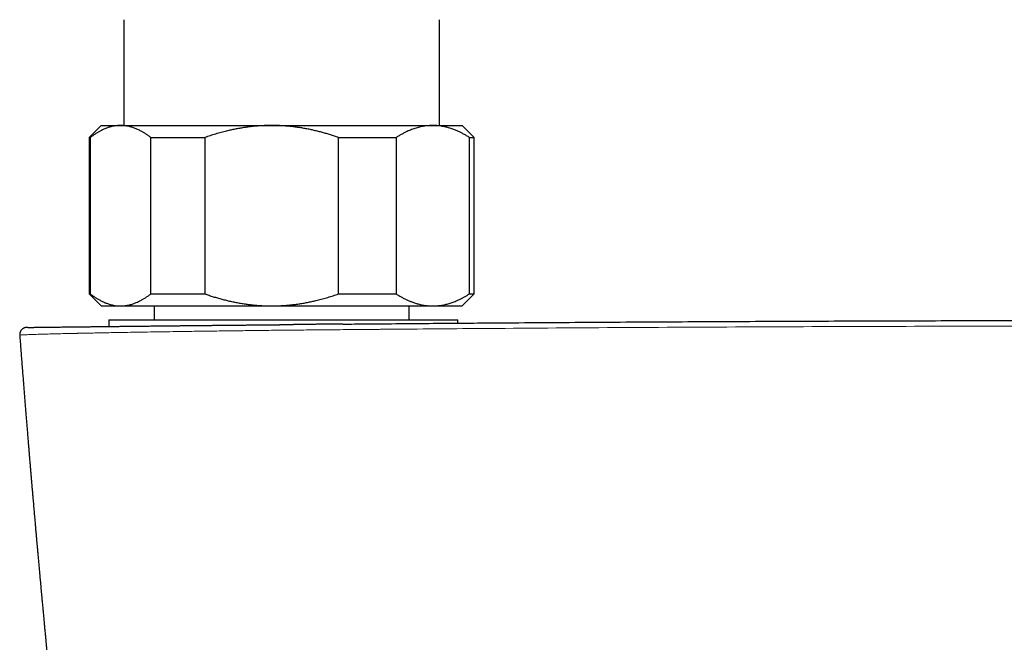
# Model space of a CAD drawing. Header units: millimetres. Extents: x 8 to 854, y 12 to 457.
# Tile 35 of 74: x 344 to 426, y 193 to 245. Entities that reach past the tile are written whole.
import ezdxf

# ---------------------------------------------------------------- set-up
doc = ezdxf.new("R2010")
doc.units = ezdxf.units.MM

msp = doc.modelspace()

# ---------------------------------------------------------------- linework, layer by layer
at = {"color": 7, "linetype": 'Continuous', "lineweight": 30}
for p, q in [((352.9, 244.702), (352.9, 235.906)), ((379.1, 235.906), (379.1, 244.702)), ((351, 235.906), (350, 234.906)), ((351, 235.906), (352.616, 235.906)), ((352.616, 235.906), (365.174, 235.906)), ((365.174, 235.906), (378.558, 235.906)), ((378.558, 235.906), (381, 235.906)), ((382, 234.906), (381, 235.906)), ((350, 234.906), (350, 221.906)), ((350, 234.906), (350.102, 234.906)), ((350.102, 234.906), (350.102, 221.906)), ((355.13, 234.906), (359.614, 234.906)), ((355.13, 221.906), (355.13, 234.906)), ((359.614, 234.906), (359.614, 221.906)), ((370.733, 221.906), (370.733, 234.906)), ((370.733, 234.906), (375.512, 234.906)), ((375.512, 234.906), (375.512, 221.906)), ((381.603, 221.906), (381.603, 234.906)), ((381.603, 234.906), (382, 234.906)), ((382, 221.906), (382, 234.906)), ((350, 221.906), (351, 220.906)), ((350, 221.906), (350.102, 221.906)), ((355.13, 221.906), (359.614, 221.906)), ((370.733, 221.906), (375.512, 221.906)), ((381, 220.906), (382, 221.906)), ((381.603, 221.906), (382, 221.906)), ((351, 220.906), (352.616, 220.906)), ((352.616, 220.906), (365.174, 220.906)), ((355.4, 220.906), (355.4, 219.749)), ((365.174, 220.906), (378.558, 220.906)), ((376.6, 219.749), (376.6, 220.906)), ((378.558, 220.906), (381, 220.906)), ((351.643, 219.749), (351.643, 219.199)), ((351.643, 219.749), (379.545, 219.749)), ((379.545, 219.749), (380.643, 219.749)), ((380.643, 219.475), (380.643, 219.749))]:
    msp.add_line(p, q, dxfattribs=at)
for points, knots in [([(352.616, 235.906), (352.587, 235.906), (352.504, 235.905), (352.366, 235.897), (352.204, 235.88), (352.042, 235.854), (351.88, 235.819), (351.727, 235.779), (351.583, 235.734), (351.449, 235.686), (351.293, 235.624), (351.117, 235.545), (350.917, 235.443), (350.714, 235.328), (350.508, 235.198), (350.304, 235.059), (350.17, 234.957), (350.102, 234.906)], [0, 0, 0, 0, 0.034083, 0.097391, 0.160726, 0.22407, 0.287406, 0.350716, 0.403936, 0.457161, 0.510382, 0.588811, 0.66724, 0.750415, 0.833615, 0.916819, 1, 1, 1, 1]), ([(355.13, 234.906), (355.064, 234.956), (354.931, 235.057), (354.73, 235.194), (354.527, 235.322), (354.346, 235.426), (354.186, 235.509), (354.048, 235.576), (353.91, 235.636), (353.772, 235.69), (353.634, 235.739), (353.483, 235.785), (353.32, 235.827), (353.145, 235.862), (352.969, 235.887), (352.793, 235.903), (352.675, 235.905), (352.616, 235.906)], [0, 0, 0, 0, 0.082024, 0.16407, 0.246113, 0.328132, 0.383157, 0.438186, 0.49321, 0.547623, 0.602041, 0.656454, 0.725142, 0.793863, 0.862595, 0.931314, 1, 1, 1, 1]), ([(365.174, 235.906), (365.109, 235.906), (364.926, 235.905), (364.623, 235.897), (364.267, 235.88), (363.911, 235.854), (363.555, 235.82), (363.199, 235.778), (362.843, 235.727), (362.486, 235.668), (362.13, 235.601), (361.776, 235.526), (361.388, 235.436), (360.967, 235.328), (360.512, 235.198), (360.061, 235.059), (359.763, 234.957), (359.614, 234.906)], [0, 0, 0, 0, 0.034083, 0.096966, 0.159875, 0.222793, 0.285704, 0.348589, 0.412302, 0.476038, 0.539783, 0.603523, 0.66724, 0.750415, 0.833615, 0.916819, 1, 1, 1, 1]), ([(370.733, 234.906), (370.622, 234.944), (370.4, 235.02), (370.065, 235.128), (369.728, 235.229), (369.39, 235.324), (369.049, 235.413), (368.707, 235.496), (368.363, 235.571), (368.017, 235.639), (367.67, 235.701), (367.32, 235.754), (366.966, 235.8), (366.611, 235.839), (366.254, 235.869), (365.896, 235.89), (365.535, 235.904), (365.294, 235.905), (365.174, 235.906)], [0, 0, 0, 0, 0.0620235, 0.1240468, 0.1859861, 0.2479361, 0.3098849, 0.3718224, 0.4339501, 0.4960915, 0.5582317, 0.6203577, 0.6833947, 0.7464485, 0.8095015, 0.8725373, 0.9362687, 1, 1, 1, 1]), ([(378.558, 235.906), (378.525, 235.906), (378.431, 235.905), (378.275, 235.898), (378.09, 235.883), (377.906, 235.86), (377.721, 235.83), (377.537, 235.792), (377.352, 235.746), (377.168, 235.694), (376.983, 235.634), (376.798, 235.566), (376.612, 235.491), (376.427, 235.41), (376.222, 235.312), (375.998, 235.195), (375.754, 235.057), (375.593, 234.956), (375.512, 234.906)], [0, 0, 0, 0, 0.031424, 0.090882, 0.150354, 0.209826, 0.269284, 0.329203, 0.389136, 0.44907, 0.50899, 0.570184, 0.63139, 0.692597, 0.753793, 0.835857, 0.917933, 1, 1, 1, 1]), ([(381.603, 234.906), (381.522, 234.956), (381.362, 235.056), (381.118, 235.194), (380.891, 235.313), (380.681, 235.413), (380.487, 235.498), (380.302, 235.572), (380.125, 235.636), (379.958, 235.69), (379.796, 235.737), (379.641, 235.777), (379.496, 235.809), (379.358, 235.836), (379.196, 235.862), (379.003, 235.886), (378.78, 235.903), (378.632, 235.905), (378.558, 235.906)], [0, 0, 0, 0, 0.081921, 0.163884, 0.245766, 0.309887, 0.374015, 0.438136, 0.492751, 0.547371, 0.601986, 0.650634, 0.699282, 0.742117, 0.784953, 0.856631, 0.928322, 1, 1, 1, 1]), ([(350.102, 221.906), (350.169, 221.856), (350.301, 221.756), (350.503, 221.618), (350.705, 221.49), (350.887, 221.386), (351.047, 221.303), (351.185, 221.237), (351.323, 221.176), (351.461, 221.122), (351.599, 221.073), (351.749, 221.027), (351.912, 220.985), (352.088, 220.95), (352.264, 220.925), (352.44, 220.909), (352.557, 220.907), (352.616, 220.906)], [0, 0, 0, 0, 0.082024, 0.1640705, 0.2461131, 0.3281316, 0.3831566, 0.4381857, 0.4932102, 0.5476233, 0.6020413, 0.656454, 0.7251417, 0.7938633, 0.862595, 0.9313143, 1, 1, 1, 1]), ([(352.616, 220.906), (352.645, 220.906), (352.729, 220.907), (352.866, 220.915), (353.029, 220.932), (353.191, 220.959), (353.352, 220.993), (353.505, 221.034), (353.649, 221.079), (353.784, 221.126), (353.94, 221.188), (354.116, 221.267), (354.316, 221.369), (354.519, 221.485), (354.724, 221.614), (354.928, 221.754), (355.063, 221.855), (355.13, 221.906)], [0, 0, 0, 0, 0.034083, 0.097391, 0.160726, 0.22407, 0.287406, 0.350716, 0.403936, 0.457161, 0.510382, 0.588811, 0.66724, 0.750415, 0.833615, 0.916819, 1, 1, 1, 1]), ([(359.614, 221.906), (359.731, 221.866), (359.964, 221.786), (360.316, 221.674), (360.67, 221.568), (361.027, 221.469), (361.386, 221.377), (361.75, 221.292), (362.12, 221.213), (362.495, 221.143), (362.859, 221.083), (363.214, 221.033), (363.558, 220.992), (363.902, 220.959), (364.247, 220.933), (364.574, 220.917), (364.883, 220.908), (365.077, 220.907), (365.174, 220.906)], [0, 0, 0, 0, 0.065066, 0.1301369, 0.195202, 0.2604787, 0.3257617, 0.3910374, 0.4582649, 0.5255007, 0.5927271, 0.6536948, 0.7146857, 0.7756832, 0.836672, 0.897638, 0.948819, 1, 1, 1, 1]), ([(365.174, 220.906), (365.238, 220.906), (365.422, 220.907), (365.724, 220.915), (366.08, 220.932), (366.436, 220.958), (366.791, 220.992), (367.148, 221.034), (367.507, 221.086), (367.867, 221.145), (368.227, 221.213), (368.584, 221.289), (368.973, 221.38), (369.393, 221.488), (369.843, 221.616), (370.29, 221.755), (370.585, 221.856), (370.733, 221.906)], [0, 0, 0, 0, 0.034083, 0.096907, 0.159757, 0.222617, 0.285469, 0.348295, 0.412674, 0.477076, 0.541488, 0.605894, 0.670277, 0.752693, 0.835134, 0.917578, 1, 1, 1, 1]), ([(375.512, 221.906), (375.59, 221.857), (375.746, 221.76), (375.982, 221.626), (376.22, 221.501), (376.46, 221.387), (376.702, 221.283), (376.918, 221.201), (377.107, 221.138), (377.269, 221.089), (377.445, 221.042), (377.636, 220.999), (377.841, 220.962), (378.047, 220.934), (378.253, 220.915), (378.424, 220.907), (378.525, 220.906), (378.558, 220.906)], [0, 0, 0, 0, 0.079536, 0.159092, 0.238645, 0.318176, 0.398177, 0.478177, 0.530956, 0.583739, 0.636518, 0.70291, 0.769333, 0.835765, 0.902185, 0.968576, 1, 1, 1, 1]), ([(378.558, 220.906), (378.625, 220.907), (378.761, 220.909), (378.964, 220.923), (379.168, 220.946), (379.37, 220.978), (379.562, 221.017), (379.742, 221.061), (379.912, 221.108), (380.079, 221.161), (380.245, 221.219), (380.409, 221.283), (380.588, 221.358), (380.782, 221.446), (380.989, 221.549), (381.195, 221.661), (381.4, 221.779), (381.535, 221.864), (381.603, 221.906)], [0, 0, 0, 0, 0.065449, 0.130926, 0.196415, 0.261894, 0.327345, 0.382403, 0.437466, 0.492525, 0.54654, 0.60056, 0.654576, 0.723644, 0.792733, 0.861832, 0.930927, 1, 1, 1, 1]), ([(344.902, 219.12), (344.914, 219.12), (344.939, 219.12), (344.988, 219.121), (345.048, 219.122), (345.12, 219.122), (345.206, 219.123), (345.303, 219.125), (345.411, 219.126), (345.526, 219.127), (345.648, 219.129), (345.774, 219.13), (345.91, 219.132), (346.055, 219.134), (346.208, 219.136), (346.371, 219.138), (346.548, 219.14), (346.739, 219.142), (346.947, 219.144), (347.166, 219.147), (347.394, 219.15), (347.625, 219.153), (347.858, 219.155), (348.091, 219.158), (348.333, 219.161), (348.581, 219.164), (348.838, 219.167), (349.103, 219.17), (349.384, 219.173), (349.684, 219.177), (350.001, 219.18), (350.327, 219.184), (350.661, 219.188), (350.994, 219.192), (351.323, 219.196), (351.648, 219.199), (351.98, 219.203), (352.318, 219.207), (352.663, 219.211), (353.014, 219.215), (353.382, 219.219), (353.767, 219.223), (354.17, 219.228), (354.58, 219.232), (354.996, 219.237), (355.406, 219.241), (355.807, 219.245), (356.199, 219.25), (356.595, 219.254), (356.995, 219.258), (357.399, 219.263), (357.808, 219.267), (358.19, 219.271), (358.546, 219.275), (358.873, 219.278), (359.202, 219.282), (359.533, 219.285), (359.866, 219.288), (360.2, 219.292), (360.562, 219.296), (360.953, 219.3), (361.375, 219.304), (361.802, 219.308), (362.233, 219.312), (362.638, 219.317), (363.014, 219.32), (363.357, 219.324), (363.699, 219.327), (364.04, 219.33), (364.429, 219.334), (364.867, 219.338), (365.335, 219.343), (365.664, 219.346), (365.854, 219.348), (365.922, 219.349), (365.99, 219.349), (366.054, 219.35), (366.168, 219.351), (366.337, 219.353), (366.57, 219.355), (366.783, 219.357), (366.918, 219.358), (366.972, 219.359)], [0, 0, 0, 0, 0.013072, 0.026772, 0.040508, 0.055592, 0.070639, 0.085656, 0.100652, 0.115635, 0.129255, 0.142877, 0.156506, 0.17015, 0.183814, 0.197503, 0.211175, 0.226194, 0.241211, 0.256235, 0.271274, 0.286335, 0.300051, 0.313752, 0.327444, 0.341134, 0.354826, 0.368528, 0.382299, 0.397447, 0.412575, 0.427691, 0.442803, 0.457919, 0.471653, 0.485389, 0.499133, 0.512892, 0.526673, 0.54048, 0.55422, 0.569296, 0.58437, 0.599451, 0.614546, 0.629662, 0.643361, 0.657044, 0.670715, 0.684382, 0.698051, 0.711726, 0.725417, 0.73616, 0.746889, 0.757607, 0.768317, 0.779022, 0.789725, 0.800428, 0.81365, 0.826952, 0.840342, 0.853825, 0.867406, 0.87815, 0.888858, 0.899341, 0.909868, 0.92044, 0.935321, 0.950302, 0.963573, 0.965666, 0.967761, 0.969859, 0.971959, 0.973596, 0.980392, 0.987544, 0.995053, 1, 1, 1, 1]), ([(371.07, 219.396), (370.991, 219.395), (370.812, 219.394), (370.528, 219.391), (370.216, 219.388), (369.893, 219.385), (369.558, 219.382), (369.226, 219.379), (368.895, 219.376), (368.568, 219.373), (368.232, 219.37), (367.887, 219.367), (367.535, 219.364), (367.229, 219.361), (367.041, 219.359), (366.972, 219.359)], [0, 0, 0, 0, 0.057578, 0.131141, 0.207375, 0.286281, 0.367861, 0.452114, 0.529879, 0.609792, 0.691856, 0.77607, 0.862436, 0.949352, 1, 1, 1, 1]), ([(371.07, 219.396), (371.72, 219.402), (373.075, 219.414), (375.37, 219.433), (377.838, 219.454), (380.426, 219.474), (384.57, 219.505), (390.388, 219.545), (397.876, 219.59), (405.361, 219.628), (412.843, 219.658), (420.321, 219.682), (425.305, 219.692), (427.797, 219.697)], [0, 0, 0, 0, 0.0343854, 0.0716541, 0.1214159, 0.1649077, 0.2085101, 0.3405785, 0.4725852, 0.6045305, 0.7364146, 0.8682377, 1, 1, 1, 1]), ([(344.808, 219.118), (344.796, 219.118), (344.775, 219.116), (344.744, 219.112), (344.718, 219.108), (344.688, 219.101), (344.653, 219.091), (344.604, 219.074), (344.548, 219.048), (344.489, 219.011), (344.441, 218.974), (344.405, 218.939), (344.378, 218.909), (344.352, 218.877), (344.327, 218.84), (344.303, 218.799), (344.282, 218.754), (344.263, 218.706), (344.248, 218.653), (344.238, 218.596), (344.233, 218.535), (344.235, 218.494), (344.236, 218.473)], [0, 0, 0, 0, 0.042781, 0.078139, 0.106252, 0.128157, 0.171725, 0.219294, 0.28901, 0.361449, 0.432663, 0.474598, 0.515798, 0.556351, 0.601581, 0.653824, 0.702447, 0.755356, 0.81213, 0.872251, 0.935105, 1, 1, 1, 1]), ([(344.236, 218.473), (344.243, 218.384), (344.265, 218.094), (344.302, 217.607), (344.347, 217.014), (344.392, 216.432), (344.436, 215.861), (344.479, 215.315), (344.52, 214.794), (344.559, 214.298), (344.597, 213.81), (344.635, 213.331), (344.673, 212.862), (344.71, 212.4), (344.746, 211.948), (344.782, 211.505), (344.817, 211.07), (344.852, 210.645), (344.886, 210.228), (344.919, 209.827), (344.951, 209.443), (344.981, 209.074), (345.011, 208.713), (345.041, 208.36), (345.07, 208.008), (345.099, 207.658), (345.129, 207.309), (345.157, 206.969), (345.185, 206.639), (345.213, 206.316), (345.241, 205.985), (345.27, 205.646), (345.299, 205.3), (345.328, 204.966), (345.355, 204.654), (345.38, 204.365), (345.403, 204.096), (345.426, 203.837), (345.447, 203.588), (345.468, 203.348), (345.488, 203.117), (345.508, 202.896), (345.526, 202.688), (345.543, 202.492), (345.559, 202.308), (345.575, 202.133), (345.59, 201.965), (345.604, 201.801), (345.617, 201.656), (345.628, 201.527), (345.638, 201.414), (345.649, 201.301), (345.659, 201.185), (345.669, 201.065), (345.681, 200.938), (345.693, 200.795), (345.708, 200.636), (345.724, 200.459), (345.74, 200.274), (345.757, 200.082), (345.775, 199.883), (345.793, 199.681), (345.812, 199.476), (345.83, 199.269), (345.849, 199.061), (345.868, 198.852), (345.89, 198.617), (345.913, 198.357), (345.939, 198.072), (345.965, 197.79), (345.99, 197.513), (346.015, 197.239), (346.041, 196.964), (346.066, 196.685), (346.095, 196.373), (346.127, 196.027), (346.163, 195.645), (346.2, 195.252), (346.237, 194.848), (346.274, 194.459), (346.309, 194.088), (346.342, 193.736), (346.376, 193.377), (346.408, 193.037), (346.439, 192.717), (346.467, 192.419), (346.496, 192.117), (346.524, 191.827), (346.55, 191.553), (346.575, 191.299), (346.598, 191.056), (346.621, 190.822), (346.643, 190.599), (346.663, 190.385), (346.683, 190.18), (346.702, 189.986), (346.72, 189.802), (346.737, 189.627), (346.753, 189.462), (346.768, 189.307), (346.783, 189.162), (346.796, 189.027), (346.808, 188.902), (346.819, 188.79), (346.829, 188.69), (346.838, 188.603), (346.846, 188.521), (346.853, 188.441), (346.862, 188.358), (346.87, 188.271), (346.88, 188.171), (346.891, 188.056), (346.904, 187.925), (346.918, 187.786), (346.933, 187.637), (346.949, 187.479), (346.965, 187.313), (346.981, 187.151), (346.997, 186.994), (347.012, 186.845), (347.027, 186.689), (347.044, 186.528), (347.06, 186.359), (347.078, 186.181), (347.097, 185.994), (347.117, 185.797), (347.137, 185.592), (347.159, 185.377), (347.182, 185.153), (347.205, 184.92), (347.23, 184.678), (347.256, 184.424), (347.283, 184.158), (347.311, 183.88), (347.334, 183.653), (347.352, 183.481), (347.363, 183.368), (347.375, 183.259), (347.385, 183.156), (347.395, 183.06), (347.405, 182.966), (347.414, 182.875), (347.423, 182.788), (347.431, 182.709), (347.438, 182.638), (347.445, 182.576), (347.45, 182.524), (347.455, 182.48), (347.458, 182.444), (347.462, 182.41), (347.465, 182.376), (347.47, 182.331), (347.476, 182.273), (347.484, 182.2), (347.492, 182.119), (347.501, 182.03), (347.511, 181.932), (347.522, 181.825), (347.534, 181.71), (347.547, 181.587), (347.561, 181.455), (347.575, 181.314), (347.591, 181.169), (347.613, 180.955), (347.642, 180.677), (347.683, 180.28), (347.73, 179.833), (347.782, 179.339), (347.825, 178.939), (347.857, 178.629), (347.881, 178.41), (347.904, 178.196), (347.926, 177.989), (347.946, 177.796), (347.965, 177.616), (347.983, 177.449), (348, 177.288), (348.017, 177.133), (348.033, 176.985), (348.048, 176.844), (348.062, 176.71), (348.076, 176.583), (348.089, 176.464), (348.099, 176.374), (348.106, 176.31), (348.11, 176.267), (348.115, 176.22), (348.121, 176.166), (348.128, 176.106), (348.135, 176.033), (348.145, 175.944), (348.156, 175.84), (348.169, 175.724), (348.182, 175.599), (348.197, 175.462), (348.213, 175.318), (348.229, 175.167), (348.246, 175.009), (348.265, 174.842), (348.284, 174.665), (348.304, 174.479), (348.326, 174.284), (348.348, 174.079), (348.371, 173.865), (348.396, 173.641), (348.422, 173.409), (348.442, 173.226), (348.453, 173.12), (348.456, 173.094)], [0, 0, 0, 0, 0.005859, 0.019133, 0.032176, 0.044989, 0.057571, 0.069923, 0.081043, 0.091969, 0.102702, 0.11324, 0.123584, 0.133734, 0.14369, 0.153452, 0.16302, 0.172393, 0.181572, 0.190557, 0.198851, 0.206971, 0.214919, 0.222694, 0.230296, 0.238169, 0.245848, 0.253333, 0.260622, 0.267718, 0.274618, 0.282504, 0.290129, 0.297493, 0.304595, 0.310716, 0.316628, 0.322333, 0.327828, 0.333116, 0.338195, 0.343065, 0.347728, 0.351965, 0.356014, 0.359875, 0.363547, 0.367098, 0.370697, 0.373152, 0.375631, 0.378136, 0.380666, 0.383278, 0.386067, 0.389033, 0.392719, 0.396627, 0.400698, 0.404928, 0.409316, 0.413863, 0.418296, 0.42287, 0.427507, 0.432099, 0.436645, 0.443025, 0.449313, 0.455509, 0.461613, 0.467625, 0.473623, 0.479773, 0.486084, 0.494243, 0.502654, 0.511318, 0.520234, 0.529402, 0.536996, 0.544755, 0.552678, 0.560766, 0.567237, 0.57381, 0.580485, 0.587202, 0.593002, 0.598586, 0.603953, 0.609103, 0.614036, 0.618752, 0.623252, 0.627535, 0.6316, 0.635449, 0.639081, 0.642496, 0.645694, 0.648676, 0.65144, 0.653987, 0.656089, 0.658016, 0.659769, 0.661495, 0.663316, 0.665234, 0.667246, 0.669947, 0.672828, 0.675906, 0.679182, 0.682656, 0.686328, 0.690197, 0.693376, 0.696677, 0.7001, 0.703646, 0.707364, 0.711286, 0.715411, 0.719739, 0.72427, 0.729005, 0.733943, 0.739084, 0.744429, 0.749977, 0.755884, 0.762006, 0.768343, 0.770891, 0.773426, 0.775827, 0.778088, 0.780209, 0.782191, 0.784304, 0.786231, 0.787971, 0.789525, 0.790892, 0.792073, 0.793015, 0.793791, 0.794469, 0.795223, 0.796062, 0.797468, 0.799062, 0.800846, 0.802817, 0.804978, 0.807327, 0.809865, 0.812591, 0.815506, 0.81861, 0.821872, 0.825136, 0.83275, 0.840253, 0.851411, 0.862315, 0.872965, 0.877898, 0.882769, 0.887496, 0.892053, 0.896437, 0.900274, 0.903969, 0.907522, 0.910933, 0.914202, 0.917322, 0.920261, 0.923084, 0.925712, 0.928143, 0.929044, 0.929948, 0.930983, 0.932162, 0.933486, 0.934953, 0.937029, 0.939339, 0.941883, 0.94466, 0.947671, 0.950916, 0.954189, 0.95767, 0.961359, 0.965256, 0.969361, 0.973673, 0.978193, 0.982922, 0.987858, 0.993002, 0.998257, 1, 1, 1, 1]), ([(344.899, 219.12), (344.896, 219.12), (344.879, 219.119), (344.855, 219.119), (344.829, 219.119), (344.811, 219.118), (344.807, 219.118), (344.805, 219.118)], [0, 0, 0, 0, 0.041627, 0.281698, 0.521513, 0.760977, 1, 1, 1, 1]), ([(344.885, 219.12), (344.878, 219.119), (344.859, 219.119), (344.837, 219.119), (344.818, 219.119), (344.812, 219.118), (344.809, 219.118)], [0, 0, 0, 0, 0.153965, 0.436179, 0.7182, 1, 1, 1, 1]), ([(344.914, 219.12), (344.905, 219.12), (344.881, 219.119), (344.856, 219.119), (344.839, 219.119), (344.836, 219.119), (344.835, 219.119)], [0, 0, 0, 0, 0.201089, 0.50236, 0.803995, 1, 1, 1, 1]), ([(344.911, 219.12), (344.908, 219.12), (344.903, 219.12), (344.899, 219.12), (344.898, 219.12)], [0, 0, 0, 0, 0.715601, 1, 1, 1, 1])]:
    msp.add_open_spline(points, degree=3, knots=knots, dxfattribs=at)
at = {"color": 252, "linetype": 'Continuous', "lineweight": 0}
msp.add_open_spline([(344.243, 218.473), (344.241, 218.474), (344.234, 218.478), (344.288, 218.485), (344.396, 218.493), (344.549, 218.502), (344.741, 218.511), (344.967, 218.521), (345.284, 218.532), (345.713, 218.546), (346.273, 218.562), (346.863, 218.578), (347.482, 218.593), (348.114, 218.608), (348.596, 218.619), (348.866, 218.624), (348.939, 218.626), (348.998, 218.627), (349.063, 218.629), (349.136, 218.63), (349.294, 218.633), (349.565, 218.639), (349.983, 218.648), (350.502, 218.658), (351.127, 218.67), (351.867, 218.684), (352.73, 218.7), (353.727, 218.717), (354.783, 218.735), (355.882, 218.752), (357.008, 218.77), (358.236, 218.788), (359.566, 218.807), (360.965, 218.826), (362.431, 218.845), (363.96, 218.863), (365.564, 218.883), (367.224, 218.899), (368.996, 218.915), (370.896, 218.932), (372.395, 218.945), (373.346, 218.953), (373.72, 218.957), (374.027, 218.959), (374.335, 218.962), (374.642, 218.964), (377.342, 218.987), (387.499, 219.068), (405.115, 219.177), (420.236, 219.215), (427.796, 219.234)], degree=3, knots=[0, 0, 0, 0, 0.004775, 0.017396, 0.02855, 0.039329, 0.049711, 0.059679, 0.069264, 0.085172, 0.099951, 0.113579, 0.126033, 0.138565, 0.149641, 0.151467, 0.152339, 0.15332, 0.154409, 0.155608, 0.156915, 0.162193, 0.168748, 0.176594, 0.185727, 0.1961, 0.207709, 0.22056, 0.234668, 0.246887, 0.259957, 0.27385, 0.288523, 0.303929, 0.31916, 0.335237, 0.352079, 0.369297, 0.387083, 0.407411, 0.428625, 0.433907, 0.437106, 0.440306, 0.443505, 0.446705, 0.449904, 0.527816, 0.763908, 1, 1, 1, 1], dxfattribs=at)

doc.saveas('drawing.dxf')
